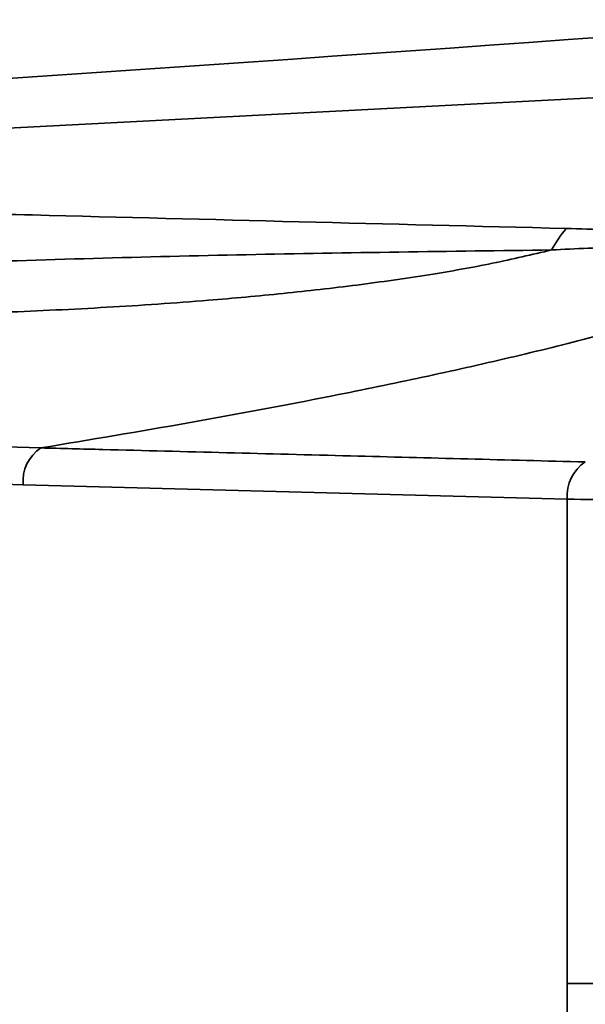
# Model space of a CAD drawing. Header units: millimetres. Extents: x 5 to 517, y 5 to 292.
# Tile 29 of 98: x 178.46 to 182.93, y 56.65 to 64.43. Entities that reach past the tile are written whole.
import ezdxf

# ---------------------------------------------------------------- set-up
doc = ezdxf.new("R2010")
doc.units = ezdxf.units.MM

msp = doc.modelspace()

# ---------------------------------------------------------------- linework, layer by layer
at = {"color": 7, "linetype": 'Continuous', "lineweight": 35}
for p, q in [((182.7827, 60.6408), (178.4859, 60.7529)), ((182.7827, 56.8179), (182.7827, 60.6408)), ((182.7827, 56.8179), (188.5769, 56.8179)), ((182.7827, 52.995), (182.7827, 56.8179))]:
    msp.add_line(p, q, dxfattribs=at)
at = {"color": 7, "linetype": 'Continuous', "lineweight": 35, "flags": 128}
msp.add_lwpolyline([(185.2681, 63.928), (177.7031, 63.5338), (171.7592, 63.224)], dxfattribs=at)
at = {"color": 7, "linetype": 'Continuous', "lineweight": 35}
for centre, radius, start, end in [((111.5109, 1061.7245), 1000, 273.0711842, 274.2121833), ((183.9521, 61.8567), 1.4963, 142.01756, 149.87826), ((178.8006, 60.7819), 0.3161, 123.64084, 185.27306), ((183.094, 60.6708), 0.3128, 122.69719, 185.50531)]:
    msp.add_arc(centre, radius, start, end, dxfattribs=at)
for points, knots in [([(173.5505, 63.0118), (173.8297, 63.0051), (174.7978, 62.9816), (176.4668, 62.9383), (179.258, 62.8654), (181.3666, 62.8127), (182.7728, 62.7775)], [0, 0, 0, 0, 0.091965, 0.318774, 0.545699, 1, 1, 1, 1]), ([(182.7728, 62.7775), (182.8832, 62.7746), (183.1052, 62.7686), (183.316, 62.7541), (183.4219, 62.7468)], [0, 0, 0, 0, 0.497599, 1, 1, 1, 1]), ([(182.6579, 62.6076), (181.8548, 62.5972), (180.2483, 62.5763), (177.8332, 62.5089), (175.4123, 62.4046), (173.7991, 62.264), (172.992, 62.1936)], [0, 0, 0, 0, 0.2495815, 0.4992551, 0.7494418, 1, 1, 1, 1]), ([(176.0432, 62.0821), (176.5416, 62.0823), (177.3033, 62.0827), (178.3418, 62.1143), (179.1456, 62.1522), (179.8798, 62.2028), (180.5401, 62.2624), (181.1236, 62.3285), (181.6781, 62.4076), (182.1988, 62.499), (182.5049, 62.5714), (182.6579, 62.6076)], [0, 0, 0, 0, 0.224491, 0.343028, 0.461631, 0.580044, 0.666967, 0.75399, 0.840724, 0.920409, 1, 1, 1, 1]), ([(183.2529, 62.623), (183.2434, 62.6233), (183.1439, 62.6261), (182.9436, 62.6235), (182.7541, 62.6129), (182.6579, 62.6076)], [0, 0, 0, 0, 0.049452, 0.517544, 1, 1, 1, 1]), ([(175.6481, 61.2704), (176.143, 61.2144), (177.1337, 61.1025), (178.128, 61.0642), (178.6255, 61.0451)], [0, 0, 0, 0, 0.4996035, 1, 1, 1, 1]), ([(178.6255, 61.0451), (178.7886, 61.0409), (179.6039, 61.0199), (181.037, 60.983), (182.3072, 60.95), (182.9251, 60.934)], [0, 0, 0, 0, 0.113782, 0.568909, 1, 1, 1, 1]), ([(178.4859, 60.7529), (178.0536, 60.7697), (177.1885, 60.8032), (176.3261, 60.8943), (175.8946, 60.9398)], [0, 0, 0, 0, 0.499661, 1, 1, 1, 1]), ([(182.7827, 60.6408), (183.0678, 60.6358), (183.641, 60.6257), (184.5088, 60.6371), (185.346, 60.6623), (186.1478, 60.699), (186.9739, 60.7491), (187.7887, 60.8098), (188.3243, 60.8594), (188.5769, 60.8827)], [0, 0, 0, 0, 0.16604, 0.333939, 0.467718, 0.601497, 0.739245, 0.876995, 1, 1, 1, 1])]:
    msp.add_open_spline(points, degree=3, knots=knots, dxfattribs=at)
at = {"color": 8, "linetype": 'Continuous', "lineweight": 35}
msp.add_open_spline([(183.4644, 62.0537), (183.3073, 62.0092), (182.9444, 61.9064), (182.3312, 61.7564), (181.6432, 61.6015), (180.7992, 61.428), (179.7955, 61.2397), (179.0156, 61.11), (178.6255, 61.0451)], degree=3, knots=[0, 0, 0, 0, 0.110766, 0.255824, 0.401105, 0.546268, 0.773094, 1, 1, 1, 1], dxfattribs=at)

doc.saveas('drawing.dxf')
